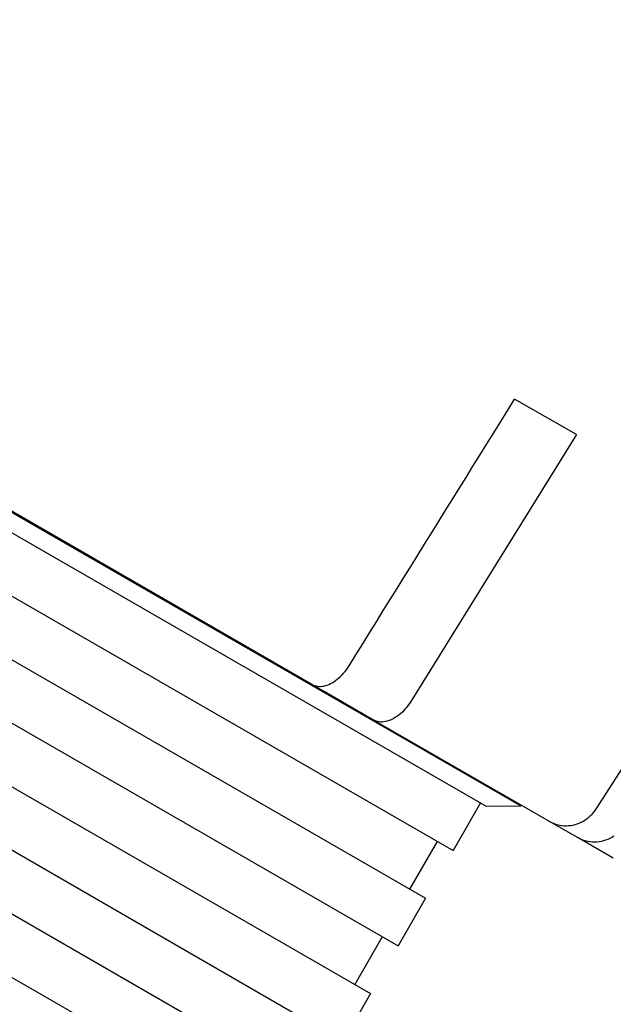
# Model space of a CAD drawing. Header units: millimetres. Extents: x 1087 to 3603, y 461 to 1487.
# Tile 10 of 20: x 1321 to 1353, y 956 to 1010. Entities that reach past the tile are written whole.
import ezdxf

# ---------------------------------------------------------------- set-up
doc = ezdxf.new("R2010")
doc.units = ezdxf.units.MM
doc.layers.add('DETAIL', color=2, linetype='Continuous')

msp = doc.modelspace()

# ---------------------------------------------------------------- linework, layer by layer
at = {"layer": 'DETAIL'}
for p, q in [((1336.716, 973.92), (1273.813, 1010.153)), ((1278.802, 1007.225), (1348.124, 967.294)), ((1278.802, 1007.225), (1348.124, 967.294)), ((1279.756, 1005.576), (1346.219, 967.292)), ((1351.147, 987.534), (1347.778, 989.474)), ((1351.147, 987.534), (1342.12, 972.994)), ((1352.248, 967.16), (1361.512, 981.563)), ((1316.668, 980.852), (1344.418, 964.867)), ((1315.17, 978.252), (1342.921, 962.268)), ((1313.673, 975.653), (1341.423, 959.668)), ((1337.385, 973.534), (1336.716, 973.92)), ((1312.175, 973.053), (1339.926, 957.068)), ((1338.604, 972.832), (1337.385, 973.534)), ((1340.084, 971.98), (1338.604, 972.832)), ((1349.685, 966.45), (1340.084, 971.98)), ((1310.678, 970.454), (1338.428, 954.469)), ((1346.55, 968.201), (1346.573, 968.242)), ((1309.181, 967.854), (1336.931, 951.869)), ((1345.915, 967.467), (1344.418, 964.867)), ((1346.219, 967.292), (1348.124, 967.294)), ((1348.148, 967.335), (1348.124, 967.294)), ((1351.24, 965.554), (1349.685, 966.45)), ((1353.16, 964.447), (1351.24, 965.554)), ((1307.683, 965.254), (1335.434, 949.27)), ((1343.551, 965.366), (1342.054, 962.767)), ((1342.921, 962.268), (1341.423, 959.668)), ((1340.557, 960.167), (1339.059, 957.568)), ((1339.926, 957.068), (1338.428, 954.469))]:
    msp.add_line(p, q, dxfattribs=at)
at = {"layer": 'DETAIL', "flags": 128}
for points in [[(1338.752, 974.934), (1339.124, 975.535), (1339.497, 976.136), (1339.871, 976.737), (1340.244, 977.339), (1340.618, 977.941), (1340.993, 978.544), (1341.367, 979.147), (1341.742, 979.751), (1342.117, 980.355), (1342.492, 980.96), (1342.868, 981.565), (1343.244, 982.171), (1343.62, 982.777), (1343.997, 983.383), (1344.374, 983.99), (1344.751, 984.598), (1345.128, 985.205), (1345.506, 985.814), (1345.884, 986.423), (1346.262, 987.032), (1346.641, 987.642), (1347.02, 988.252), (1347.399, 988.863), (1347.778, 989.474)], [(1336.716, 973.92), (1336.784, 973.885), (1336.86, 973.857), (1336.94, 973.835), (1337.023, 973.819), (1337.107, 973.811), (1337.191, 973.81), (1337.276, 973.818), (1337.366, 973.833), (1337.459, 973.856), (1337.554, 973.886), (1337.649, 973.921), (1337.741, 973.963), (1337.83, 974.011), (1337.922, 974.067), (1338.016, 974.132), (1338.109, 974.202), (1338.2, 974.278), (1338.287, 974.357), (1338.368, 974.438), (1338.449, 974.527), (1338.53, 974.623), (1338.608, 974.724), (1338.683, 974.829), (1338.752, 974.934)], [(1342.12, 972.994), (1342.051, 972.888), (1341.977, 972.784), (1341.898, 972.683), (1341.818, 972.587), (1341.737, 972.498), (1341.656, 972.416), (1341.569, 972.337), (1341.478, 972.262), (1341.384, 972.191), (1341.291, 972.127), (1341.199, 972.07), (1341.11, 972.023), (1341.018, 971.981), (1340.923, 971.945), (1340.828, 971.915), (1340.735, 971.893), (1340.645, 971.877), (1340.56, 971.87), (1340.476, 971.871), (1340.391, 971.879), (1340.308, 971.894), (1340.228, 971.917), (1340.153, 971.945), (1340.084, 971.98)], [(1349.685, 966.45), (1349.786, 966.396), (1349.894, 966.349), (1350.008, 966.307), (1350.125, 966.272), (1350.241, 966.246), (1350.356, 966.227), (1350.47, 966.218), (1350.59, 966.216), (1350.712, 966.222), (1350.836, 966.235), (1350.957, 966.256), (1351.074, 966.283), (1351.186, 966.318), (1351.299, 966.362), (1351.413, 966.414), (1351.526, 966.474), (1351.634, 966.54), (1351.736, 966.61), (1351.83, 966.684), (1351.922, 966.767), (1352.011, 966.857), (1352.097, 966.955), (1352.177, 967.056), (1352.248, 967.16)], [(1353.189, 965.644), (1353.08, 965.578), (1352.968, 965.519), (1352.854, 965.466), (1352.74, 965.422), (1352.629, 965.388), (1352.512, 965.36), (1352.391, 965.34), (1352.267, 965.326), (1352.145, 965.32), (1352.025, 965.322), (1351.911, 965.332), (1351.796, 965.35), (1351.679, 965.377), (1351.563, 965.411), (1351.449, 965.453), (1351.341, 965.501), (1351.24, 965.554)]]:
    msp.add_lwpolyline(points, dxfattribs=at)

doc.saveas('drawing.dxf')
